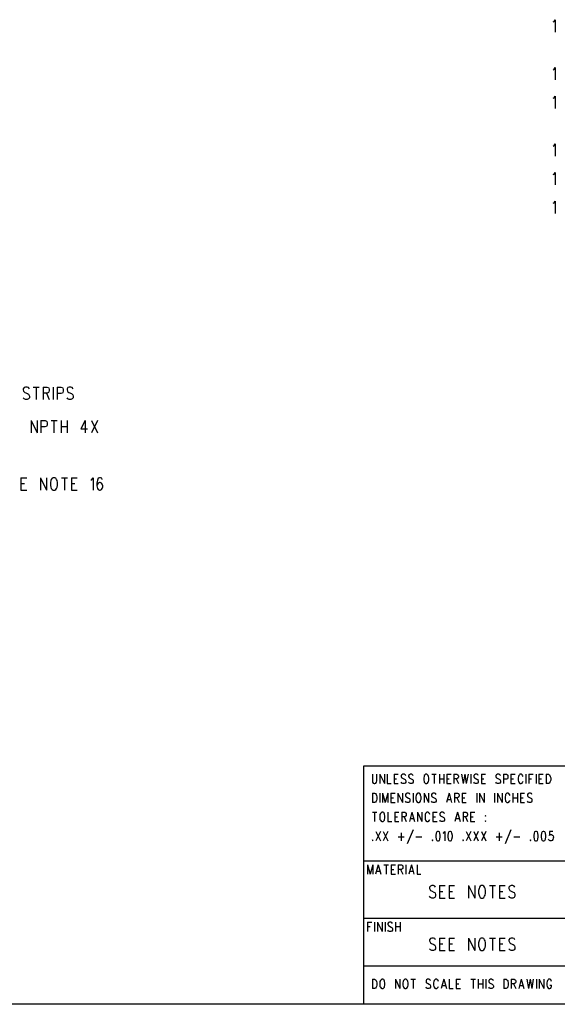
# Model space of a CAD drawing. Extents: x 11.9 to 28.1, y 10.8 to 21.2.
# Tile 10 of 26: x 21.6 to 24.4, y 10.8 to 16. Entities that reach past the tile are written whole.
import ezdxf

# ---------------------------------------------------------------- set-up
doc = ezdxf.new("R2010")
doc.units = 0
doc.header["$MEASUREMENT"] = 0
doc.layers.add('LAYNR1', color=2, linetype='Continuous')

msp = doc.modelspace()

# ---------------------------------------------------------------- linework, layer by layer
at = {"layer": 'LAYNR1'}
for points in [[(24.38, 15.946), (24.385, 15.949), (24.391, 15.958), (24.391, 15.893)], [(24.38, 15.696), (24.385, 15.699), (24.391, 15.708), (24.391, 15.643)], [(24.38, 15.546), (24.385, 15.549), (24.391, 15.558), (24.391, 15.493)], [(24.38, 15.296), (24.385, 15.299), (24.391, 15.308), (24.391, 15.243)], [(24.38, 15.146), (24.385, 15.149), (24.391, 15.158), (24.391, 15.093)], [(24.38, 14.996), (24.385, 14.999), (24.391, 15.008), (24.391, 14.943)], [(21.637, 14.024), (21.632, 14.03), (21.626, 14.033), (21.616, 14.033), (21.61, 14.03), (21.605, 14.024), (21.605, 14.018), (21.607, 14.011), (21.61, 14.008), (21.614, 14.005), (21.628, 13.999), (21.632, 13.996), (21.635, 13.993), (21.637, 13.986), (21.637, 13.977), (21.632, 13.971), (21.626, 13.968), (21.616, 13.968), (21.61, 13.971), (21.605, 13.977)], [(21.657, 14.033), (21.689, 14.033)], [(21.673, 14.033), (21.673, 13.968)], [(21.71, 14.033), (21.71, 13.968)], [(21.71, 14.033), (21.73, 14.033), (21.737, 14.03), (21.739, 14.027), (21.741, 14.021), (21.741, 14.015), (21.739, 14.008), (21.737, 14.005), (21.73, 14.002), (21.71, 14.002)], [(21.762, 14.033), (21.762, 13.968)], [(21.782, 14.033), (21.782, 13.968)], [(21.782, 14.033), (21.803, 14.033), (21.81, 14.03), (21.812, 14.027), (21.814, 14.021), (21.814, 14.011), (21.812, 14.005), (21.81, 14.002), (21.803, 13.999), (21.782, 13.999)], [(21.866, 14.024), (21.862, 14.03), (21.855, 14.033), (21.846, 14.033), (21.839, 14.03), (21.835, 14.024), (21.835, 14.018), (21.837, 14.011), (21.839, 14.008), (21.844, 14.005), (21.857, 13.999), (21.862, 13.996), (21.864, 13.993), (21.866, 13.986), (21.866, 13.977), (21.862, 13.971), (21.855, 13.968), (21.846, 13.968), (21.839, 13.971), (21.835, 13.977)], [(21.726, 14.002), (21.741, 13.968)], [(21.646, 13.858), (21.646, 13.793)], [(21.646, 13.858), (21.678, 13.793)], [(21.678, 13.858), (21.678, 13.793)], [(21.698, 13.858), (21.698, 13.793)], [(21.698, 13.858), (21.719, 13.858), (21.726, 13.855), (21.728, 13.852), (21.73, 13.846), (21.73, 13.836), (21.728, 13.83), (21.726, 13.827), (21.719, 13.824), (21.698, 13.824)], [(21.751, 13.858), (21.782, 13.858)], [(21.766, 13.858), (21.766, 13.793)], [(21.803, 13.858), (21.803, 13.793)], [(21.803, 13.827), (21.835, 13.827)], [(21.835, 13.858), (21.835, 13.793)], [(21.93, 13.858), (21.907, 13.815), (21.941, 13.815)], [(21.93, 13.858), (21.93, 13.793)], [(21.962, 13.858), (21.994, 13.793)], [(21.994, 13.858), (21.962, 13.793)], [(21.593, 13.558), (21.593, 13.493)], [(21.593, 13.558), (21.623, 13.558)], [(21.593, 13.527), (21.612, 13.527)], [(21.696, 13.558), (21.696, 13.493)], [(21.696, 13.558), (21.727, 13.493)], [(21.727, 13.558), (21.727, 13.493)], [(21.805, 13.558), (21.837, 13.558)], [(21.821, 13.558), (21.821, 13.493)], [(21.857, 13.558), (21.857, 13.493)], [(21.857, 13.558), (21.887, 13.558)], [(21.857, 13.527), (21.875, 13.527)], [(21.959, 13.546), (21.964, 13.549), (21.971, 13.558), (21.971, 13.493)], [(22.018, 13.549), (22.016, 13.555), (22.009, 13.558), (22.005, 13.558), (21.998, 13.555), (21.993, 13.546), (21.991, 13.53), (21.991, 13.515), (21.993, 13.502), (21.998, 13.496), (22.005, 13.493), (22.007, 13.493), (22.014, 13.496), (22.018, 13.502), (22.021, 13.511), (22.021, 13.515), (22.018, 13.524), (22.014, 13.53), (22.007, 13.533), (22.005, 13.533), (21.998, 13.53), (21.993, 13.524), (21.991, 13.515)], [(21.593, 13.493), (21.623, 13.493)], [(21.857, 13.493), (21.887, 13.493)], [(23.389, 10.799), (23.389, 12.049)], [(23.389, 12.049), (28.093, 12.049)], [(23.433, 12.005), (23.433, 11.97), (23.434, 11.963), (23.438, 11.958), (23.443, 11.956)], [(23.446, 11.956), (23.451, 11.958), (23.455, 11.963), (23.456, 11.97), (23.456, 12.005)], [(23.472, 12.005), (23.472, 11.956)], [(23.472, 12.005), (23.496, 11.956)], [(23.496, 12.005), (23.496, 11.956)], [(23.511, 12.005), (23.511, 11.956)], [(23.547, 12.005), (23.547, 11.956)], [(23.547, 12.005), (23.569, 12.005)], [(23.547, 11.981), (23.56, 11.981)], [(23.608, 11.998), (23.605, 12.002), (23.6, 12.005), (23.593, 12.005), (23.588, 12.002), (23.584, 11.998), (23.584, 11.993)], [(23.584, 11.993), (23.586, 11.988), (23.588, 11.986), (23.591, 11.984), (23.601, 11.979), (23.605, 11.977), (23.606, 11.974)], [(23.606, 11.974), (23.608, 11.97), (23.608, 11.963), (23.605, 11.958), (23.6, 11.956)], [(23.647, 11.998), (23.644, 12.002), (23.639, 12.005), (23.632, 12.005), (23.627, 12.002), (23.623, 11.998), (23.623, 11.993)], [(23.623, 11.993), (23.625, 11.988), (23.627, 11.986), (23.63, 11.984), (23.64, 11.979), (23.644, 11.977), (23.646, 11.974)], [(23.646, 11.974), (23.647, 11.97), (23.647, 11.963), (23.644, 11.958), (23.639, 11.956)], [(23.704, 11.993), (23.702, 11.986), (23.702, 11.974)], [(23.702, 11.974), (23.704, 11.967), (23.705, 11.963), (23.709, 11.958), (23.712, 11.956)], [(23.712, 12.005), (23.709, 12.002), (23.705, 11.998), (23.704, 11.993)], [(23.727, 11.993), (23.726, 11.998), (23.722, 12.002), (23.719, 12.005), (23.712, 12.005)], [(23.719, 11.956), (23.722, 11.958), (23.726, 11.963), (23.727, 11.967), (23.729, 11.974)], [(23.729, 11.974), (23.729, 11.986), (23.727, 11.993)], [(23.744, 12.005), (23.768, 12.005)], [(23.756, 12.005), (23.756, 11.956)], [(23.784, 12.005), (23.784, 11.956)], [(23.784, 11.981), (23.808, 11.981)], [(23.808, 12.005), (23.808, 11.956)], [(23.823, 12.005), (23.823, 11.956)], [(23.823, 12.005), (23.845, 12.005)], [(23.823, 11.981), (23.836, 11.981)], [(23.86, 12.005), (23.86, 11.956)], [(23.86, 12.005), (23.876, 12.005), (23.881, 12.002), (23.882, 12), (23.884, 11.995), (23.884, 11.991), (23.882, 11.986), (23.881, 11.984), (23.876, 11.981), (23.86, 11.981)], [(23.872, 11.981), (23.884, 11.956)], [(23.9, 12.005), (23.908, 11.956)], [(23.917, 12.005), (23.908, 11.956)], [(23.917, 12.005), (23.925, 11.956)], [(23.934, 12.005), (23.925, 11.956)], [(23.949, 12.005), (23.949, 11.956)], [(23.988, 11.998), (23.985, 12.002), (23.98, 12.005), (23.973, 12.005), (23.968, 12.002), (23.964, 11.998), (23.964, 11.993)], [(23.964, 11.993), (23.966, 11.988), (23.968, 11.986), (23.971, 11.984), (23.981, 11.979), (23.985, 11.977), (23.986, 11.974)], [(23.986, 11.974), (23.988, 11.97), (23.988, 11.963), (23.985, 11.958), (23.98, 11.956)], [(24.004, 12.005), (24.004, 11.956)], [(24.004, 12.005), (24.026, 12.005)], [(24.004, 11.981), (24.017, 11.981)], [(24.104, 11.998), (24.101, 12.002), (24.096, 12.005), (24.089, 12.005), (24.084, 12.002), (24.08, 11.998), (24.08, 11.993)], [(24.08, 11.993), (24.082, 11.988), (24.084, 11.986), (24.087, 11.984), (24.097, 11.979), (24.101, 11.977), (24.102, 11.974)], [(24.102, 11.974), (24.104, 11.97), (24.104, 11.963), (24.101, 11.958), (24.096, 11.956)], [(24.119, 12.005), (24.119, 11.956)], [(24.119, 12.005), (24.135, 12.005), (24.14, 12.002), (24.142, 12), (24.143, 11.995), (24.143, 11.988), (24.142, 11.984), (24.14, 11.981), (24.135, 11.979), (24.119, 11.979)], [(24.159, 12.005), (24.159, 11.956)], [(24.159, 12.005), (24.181, 12.005)], [(24.159, 11.981), (24.172, 11.981)], [(24.198, 11.993), (24.196, 11.986), (24.196, 11.974)], [(24.196, 11.974), (24.198, 11.967), (24.2, 11.963), (24.203, 11.958), (24.206, 11.956)], [(24.222, 11.993), (24.22, 11.998), (24.217, 12.002), (24.213, 12.005), (24.206, 12.005), (24.203, 12.002), (24.2, 11.998), (24.198, 11.993)], [(24.237, 12.005), (24.237, 11.956)], [(24.252, 12.005), (24.252, 11.956)], [(24.252, 12.005), (24.275, 12.005)], [(24.252, 11.981), (24.266, 11.981)], [(24.29, 12.005), (24.29, 11.956)], [(24.305, 12.005), (24.305, 11.956)], [(24.305, 12.005), (24.327, 12.005)], [(24.305, 11.981), (24.319, 11.981)], [(24.343, 12.005), (24.343, 11.956)], [(24.343, 12.005), (24.355, 12.005), (24.36, 12.002), (24.363, 11.998), (24.365, 11.993)], [(24.367, 11.974), (24.365, 11.967), (24.363, 11.963), (24.36, 11.958), (24.355, 11.956)], [(24.365, 11.993), (24.367, 11.986), (24.367, 11.974)], [(23.443, 11.956), (23.446, 11.956)], [(23.511, 11.956), (23.531, 11.956)], [(23.547, 11.956), (23.569, 11.956)], [(23.593, 11.956), (23.588, 11.958), (23.584, 11.963)], [(23.6, 11.956), (23.593, 11.956)], [(23.632, 11.956), (23.627, 11.958), (23.623, 11.963)], [(23.639, 11.956), (23.632, 11.956)], [(23.712, 11.956), (23.719, 11.956)], [(23.823, 11.956), (23.845, 11.956)], [(23.973, 11.956), (23.968, 11.958), (23.964, 11.963)], [(23.98, 11.956), (23.973, 11.956)], [(24.004, 11.956), (24.026, 11.956)], [(24.089, 11.956), (24.084, 11.958), (24.08, 11.963)], [(24.096, 11.956), (24.089, 11.956)], [(24.159, 11.956), (24.181, 11.956)], [(24.206, 11.956), (24.213, 11.956)], [(24.213, 11.956), (24.217, 11.958), (24.22, 11.963), (24.222, 11.967)], [(24.305, 11.956), (24.327, 11.956)], [(24.355, 11.956), (24.343, 11.956)], [(23.433, 11.905), (23.433, 11.856)], [(23.433, 11.905), (23.444, 11.905), (23.45, 11.903), (23.453, 11.898), (23.455, 11.893)], [(23.456, 11.874), (23.455, 11.867), (23.453, 11.863), (23.45, 11.858), (23.444, 11.856)], [(23.455, 11.893), (23.456, 11.886), (23.456, 11.874)], [(23.472, 11.905), (23.472, 11.856)], [(23.487, 11.905), (23.487, 11.856)], [(23.487, 11.905), (23.501, 11.856)], [(23.514, 11.905), (23.501, 11.856)], [(23.514, 11.905), (23.514, 11.856)], [(23.53, 11.905), (23.53, 11.856)], [(23.53, 11.905), (23.552, 11.905)], [(23.53, 11.881), (23.543, 11.881)], [(23.567, 11.905), (23.567, 11.856)], [(23.567, 11.905), (23.591, 11.856)], [(23.591, 11.905), (23.591, 11.856)], [(23.63, 11.898), (23.627, 11.903), (23.622, 11.905), (23.615, 11.905), (23.61, 11.903), (23.606, 11.898), (23.606, 11.893)], [(23.606, 11.893), (23.608, 11.888), (23.61, 11.886), (23.613, 11.884), (23.623, 11.879), (23.627, 11.877), (23.629, 11.874)], [(23.629, 11.874), (23.63, 11.87), (23.63, 11.863), (23.627, 11.858), (23.622, 11.856)], [(23.646, 11.905), (23.646, 11.856)], [(23.663, 11.893), (23.661, 11.886), (23.661, 11.874)], [(23.661, 11.874), (23.663, 11.867), (23.664, 11.863), (23.668, 11.858), (23.671, 11.856)], [(23.671, 11.905), (23.668, 11.903), (23.664, 11.898), (23.663, 11.893)], [(23.686, 11.893), (23.685, 11.898), (23.681, 11.903), (23.678, 11.905), (23.671, 11.905)], [(23.678, 11.856), (23.681, 11.858), (23.685, 11.863), (23.686, 11.867), (23.688, 11.874)], [(23.688, 11.874), (23.688, 11.886), (23.686, 11.893)], [(23.704, 11.905), (23.704, 11.856)], [(23.704, 11.905), (23.727, 11.856)], [(23.727, 11.905), (23.727, 11.856)], [(23.767, 11.898), (23.763, 11.903), (23.758, 11.905), (23.751, 11.905), (23.746, 11.903), (23.743, 11.898), (23.743, 11.893)], [(23.743, 11.893), (23.744, 11.888), (23.746, 11.886), (23.75, 11.884), (23.76, 11.879), (23.763, 11.877), (23.765, 11.874)], [(23.765, 11.874), (23.767, 11.87), (23.767, 11.863), (23.763, 11.858), (23.758, 11.856)], [(23.835, 11.905), (23.821, 11.856)], [(23.826, 11.872), (23.843, 11.872)], [(23.835, 11.905), (23.848, 11.856)], [(23.864, 11.905), (23.864, 11.856)], [(23.864, 11.905), (23.879, 11.905), (23.884, 11.903), (23.886, 11.9), (23.888, 11.895), (23.888, 11.891), (23.886, 11.886), (23.884, 11.884), (23.879, 11.881), (23.864, 11.881)], [(23.876, 11.881), (23.888, 11.856)], [(23.903, 11.905), (23.903, 11.856)], [(23.903, 11.905), (23.925, 11.905)], [(23.903, 11.881), (23.917, 11.881)], [(23.98, 11.905), (23.98, 11.856)], [(23.995, 11.905), (23.995, 11.856)], [(23.995, 11.905), (24.019, 11.856)], [(24.019, 11.905), (24.019, 11.856)], [(24.073, 11.905), (24.073, 11.856)], [(24.089, 11.905), (24.089, 11.856)], [(24.089, 11.905), (24.113, 11.856)], [(24.113, 11.905), (24.113, 11.856)], [(24.13, 11.893), (24.128, 11.886), (24.128, 11.874)], [(24.128, 11.874), (24.13, 11.867), (24.131, 11.863), (24.135, 11.858), (24.138, 11.856)], [(24.154, 11.893), (24.152, 11.898), (24.148, 11.903), (24.145, 11.905), (24.138, 11.905), (24.135, 11.903), (24.131, 11.898), (24.13, 11.893)], [(24.145, 11.856), (24.148, 11.858), (24.152, 11.863), (24.154, 11.867)], [(24.169, 11.905), (24.169, 11.856)], [(24.169, 11.881), (24.193, 11.881)], [(24.193, 11.905), (24.193, 11.856)], [(24.208, 11.905), (24.208, 11.856)], [(24.208, 11.905), (24.23, 11.905)], [(24.208, 11.881), (24.222, 11.881)], [(24.269, 11.898), (24.266, 11.903), (24.261, 11.905), (24.254, 11.905), (24.249, 11.903), (24.246, 11.898), (24.246, 11.893)], [(24.246, 11.893), (24.247, 11.888), (24.249, 11.886), (24.252, 11.884), (24.263, 11.879), (24.266, 11.877), (24.268, 11.874)], [(24.268, 11.874), (24.269, 11.87), (24.269, 11.863), (24.266, 11.858), (24.261, 11.856)], [(23.444, 11.856), (23.433, 11.856)], [(23.53, 11.856), (23.552, 11.856)], [(23.615, 11.856), (23.61, 11.858), (23.606, 11.863)], [(23.622, 11.856), (23.615, 11.856)], [(23.671, 11.856), (23.678, 11.856)], [(23.751, 11.856), (23.746, 11.858), (23.743, 11.863)], [(23.758, 11.856), (23.751, 11.856)], [(23.903, 11.856), (23.925, 11.856)], [(24.138, 11.856), (24.145, 11.856)], [(24.208, 11.856), (24.23, 11.856)], [(24.254, 11.856), (24.249, 11.858), (24.246, 11.863)], [(24.261, 11.856), (24.254, 11.856)], [(23.433, 11.805), (23.456, 11.805)], [(23.444, 11.805), (23.444, 11.756)], [(23.473, 11.793), (23.472, 11.786), (23.472, 11.774)], [(23.472, 11.774), (23.473, 11.767), (23.475, 11.763), (23.479, 11.758), (23.482, 11.756)], [(23.482, 11.805), (23.479, 11.802), (23.475, 11.798), (23.473, 11.793)], [(23.497, 11.793), (23.496, 11.798), (23.492, 11.802), (23.489, 11.805), (23.482, 11.805)], [(23.489, 11.756), (23.492, 11.758), (23.496, 11.763), (23.497, 11.767), (23.499, 11.774)], [(23.499, 11.774), (23.499, 11.786), (23.497, 11.793)], [(23.514, 11.805), (23.514, 11.756)], [(23.55, 11.805), (23.55, 11.756)], [(23.55, 11.805), (23.572, 11.805)], [(23.55, 11.781), (23.564, 11.781)], [(23.588, 11.805), (23.588, 11.756)], [(23.588, 11.805), (23.603, 11.805), (23.608, 11.802), (23.61, 11.8), (23.611, 11.795), (23.611, 11.791), (23.61, 11.786), (23.608, 11.784), (23.603, 11.781), (23.588, 11.781)], [(23.6, 11.781), (23.611, 11.756)], [(23.64, 11.805), (23.627, 11.756)], [(23.632, 11.772), (23.649, 11.772)], [(23.64, 11.805), (23.654, 11.756)], [(23.669, 11.805), (23.669, 11.756)], [(23.669, 11.805), (23.693, 11.756)], [(23.693, 11.805), (23.693, 11.756)], [(23.71, 11.793), (23.709, 11.786), (23.709, 11.774)], [(23.709, 11.774), (23.71, 11.767), (23.712, 11.763), (23.715, 11.758), (23.719, 11.756)], [(23.734, 11.793), (23.733, 11.798), (23.729, 11.802), (23.726, 11.805), (23.719, 11.805), (23.715, 11.802), (23.712, 11.798), (23.71, 11.793)], [(23.726, 11.756), (23.729, 11.758), (23.733, 11.763), (23.734, 11.767)], [(23.75, 11.805), (23.75, 11.756)], [(23.75, 11.805), (23.772, 11.805)], [(23.75, 11.781), (23.763, 11.781)], [(23.811, 11.798), (23.808, 11.802), (23.802, 11.805), (23.796, 11.805), (23.79, 11.802), (23.787, 11.798), (23.787, 11.793)], [(23.787, 11.793), (23.789, 11.788), (23.79, 11.786), (23.794, 11.784), (23.804, 11.779), (23.808, 11.777), (23.809, 11.774)], [(23.796, 11.756), (23.79, 11.758), (23.787, 11.763)], [(23.809, 11.774), (23.811, 11.77), (23.811, 11.763), (23.808, 11.758), (23.802, 11.756)], [(23.879, 11.805), (23.865, 11.756)], [(23.871, 11.772), (23.888, 11.772)], [(23.879, 11.805), (23.893, 11.756)], [(23.908, 11.805), (23.908, 11.756)], [(23.908, 11.805), (23.923, 11.805), (23.929, 11.802), (23.93, 11.8), (23.932, 11.795), (23.932, 11.791), (23.93, 11.786), (23.929, 11.784), (23.923, 11.781), (23.908, 11.781)], [(23.92, 11.781), (23.932, 11.756)], [(23.947, 11.805), (23.947, 11.756)], [(23.947, 11.805), (23.969, 11.805)], [(23.947, 11.781), (23.961, 11.781)], [(23.482, 11.756), (23.489, 11.756)], [(23.514, 11.756), (23.535, 11.756)], [(23.55, 11.756), (23.572, 11.756)], [(23.646, 11.714), (23.615, 11.639)], [(23.719, 11.756), (23.726, 11.756)], [(23.75, 11.756), (23.772, 11.756)], [(23.802, 11.756), (23.796, 11.756)], [(23.947, 11.756), (23.969, 11.756)], [(24.026, 11.76), (24.024, 11.758), (24.026, 11.756)], [(24.026, 11.756), (24.027, 11.758), (24.026, 11.76)], [(24.159, 11.714), (24.128, 11.639)], [(23.434, 11.66), (23.433, 11.658), (23.434, 11.656)], [(23.434, 11.656), (23.436, 11.658), (23.434, 11.66)], [(23.451, 11.705), (23.475, 11.656)], [(23.475, 11.705), (23.451, 11.656)], [(23.49, 11.705), (23.514, 11.656)], [(23.514, 11.705), (23.49, 11.656)], [(23.569, 11.677), (23.6, 11.677)], [(23.584, 11.698), (23.584, 11.656)], [(23.661, 11.677), (23.692, 11.677)], [(23.748, 11.66), (23.746, 11.658), (23.748, 11.656)], [(23.748, 11.656), (23.75, 11.658), (23.748, 11.66)], [(23.775, 11.705), (23.77, 11.703), (23.767, 11.695), (23.765, 11.684), (23.765, 11.677), (23.767, 11.665), (23.77, 11.658), (23.775, 11.656)], [(23.779, 11.656), (23.784, 11.658), (23.787, 11.665), (23.789, 11.677), (23.789, 11.684), (23.787, 11.695), (23.784, 11.703), (23.779, 11.705), (23.775, 11.705)], [(23.804, 11.695), (23.808, 11.698), (23.813, 11.705), (23.813, 11.656)], [(23.838, 11.705), (23.833, 11.703), (23.83, 11.695), (23.828, 11.684), (23.828, 11.677), (23.83, 11.665), (23.833, 11.658), (23.838, 11.656)], [(23.842, 11.656), (23.847, 11.658), (23.85, 11.665), (23.852, 11.677), (23.852, 11.684), (23.85, 11.695), (23.847, 11.703), (23.842, 11.705), (23.838, 11.705)], [(23.908, 11.66), (23.906, 11.658), (23.908, 11.656)], [(23.908, 11.656), (23.91, 11.658), (23.908, 11.66)], [(23.925, 11.705), (23.949, 11.656)], [(23.949, 11.705), (23.925, 11.656)], [(23.964, 11.705), (23.988, 11.656)], [(23.988, 11.705), (23.964, 11.656)], [(24.004, 11.705), (24.027, 11.656)], [(24.027, 11.705), (24.004, 11.656)], [(24.082, 11.677), (24.113, 11.677)], [(24.097, 11.698), (24.097, 11.656)], [(24.174, 11.677), (24.205, 11.677)], [(24.261, 11.66), (24.259, 11.658), (24.261, 11.656)], [(24.261, 11.656), (24.263, 11.658), (24.261, 11.66)], [(24.288, 11.705), (24.283, 11.703), (24.28, 11.695), (24.278, 11.684), (24.278, 11.677), (24.28, 11.665), (24.283, 11.658), (24.288, 11.656)], [(24.292, 11.656), (24.297, 11.658), (24.3, 11.665), (24.302, 11.677), (24.302, 11.684), (24.3, 11.695), (24.297, 11.703), (24.292, 11.705), (24.288, 11.705)], [(24.327, 11.705), (24.322, 11.703), (24.319, 11.695), (24.317, 11.684), (24.317, 11.677), (24.319, 11.665), (24.322, 11.658), (24.327, 11.656)], [(24.331, 11.656), (24.336, 11.658), (24.339, 11.665), (24.341, 11.677), (24.341, 11.684), (24.339, 11.695), (24.336, 11.703), (24.331, 11.705), (24.327, 11.705)], [(24.365, 11.656), (24.36, 11.658), (24.358, 11.66), (24.356, 11.665)], [(24.379, 11.705), (24.361, 11.705), (24.36, 11.684), (24.361, 11.686), (24.367, 11.688), (24.372, 11.688), (24.377, 11.686), (24.38, 11.681), (24.382, 11.674)], [(24.382, 11.674), (24.38, 11.67), (24.379, 11.663), (24.375, 11.658), (24.37, 11.656)], [(23.775, 11.656), (23.779, 11.656)], [(23.838, 11.656), (23.842, 11.656)], [(24.288, 11.656), (24.292, 11.656)], [(24.327, 11.656), (24.331, 11.656)], [(24.37, 11.656), (24.365, 11.656)], [(24.442, 11.549), (23.392, 11.549)], [(23.407, 11.53), (23.407, 11.481)], [(23.407, 11.53), (23.421, 11.481)], [(23.435, 11.53), (23.421, 11.481)], [(23.435, 11.53), (23.435, 11.481)], [(23.464, 11.53), (23.45, 11.481)], [(23.464, 11.53), (23.477, 11.481)], [(23.493, 11.53), (23.517, 11.53)], [(23.505, 11.53), (23.505, 11.481)], [(23.532, 11.53), (23.532, 11.481)], [(23.532, 11.53), (23.554, 11.53)], [(23.532, 11.506), (23.546, 11.506)], [(23.569, 11.53), (23.569, 11.481)], [(23.569, 11.53), (23.585, 11.53), (23.59, 11.528), (23.592, 11.525), (23.593, 11.52), (23.593, 11.516), (23.592, 11.511), (23.59, 11.509), (23.585, 11.506), (23.569, 11.506)], [(23.581, 11.506), (23.593, 11.481)], [(23.609, 11.53), (23.609, 11.481)], [(23.638, 11.53), (23.624, 11.481)], [(23.638, 11.53), (23.651, 11.481)], [(23.667, 11.53), (23.667, 11.481)], [(23.455, 11.497), (23.472, 11.497)], [(23.532, 11.481), (23.554, 11.481)], [(23.629, 11.497), (23.646, 11.497)], [(23.667, 11.481), (23.687, 11.481)], [(23.737, 11.418), (23.733, 11.412)], [(23.733, 11.412), (23.733, 11.406)], [(23.733, 11.406), (23.735, 11.399)], [(23.76, 11.418), (23.753, 11.421), (23.744, 11.421), (23.737, 11.418)], [(23.764, 11.412), (23.76, 11.418)], [(23.785, 11.421), (23.785, 11.356)], [(23.785, 11.421), (23.814, 11.421)], [(23.835, 11.421), (23.835, 11.356)], [(23.835, 11.421), (23.864, 11.421)], [(23.937, 11.421), (23.937, 11.356)], [(23.937, 11.421), (23.969, 11.356)], [(23.969, 11.421), (23.969, 11.356)], [(23.992, 11.406), (23.989, 11.396), (23.989, 11.381)], [(23.994, 11.412), (23.992, 11.406)], [(23.998, 11.418), (23.994, 11.412)], [(24.003, 11.421), (23.998, 11.418)], [(24.017, 11.418), (24.012, 11.421), (24.003, 11.421)], [(24.021, 11.412), (24.017, 11.418)], [(24.023, 11.406), (24.021, 11.412)], [(24.026, 11.381), (24.026, 11.396), (24.023, 11.406)], [(24.046, 11.421), (24.078, 11.421)], [(24.062, 11.421), (24.062, 11.356)], [(24.098, 11.421), (24.098, 11.356)], [(24.098, 11.421), (24.128, 11.421)], [(24.153, 11.418), (24.148, 11.412)], [(24.148, 11.412), (24.148, 11.406)], [(24.148, 11.406), (24.151, 11.399)], [(24.176, 11.418), (24.169, 11.421), (24.16, 11.421), (24.153, 11.418)], [(24.18, 11.412), (24.176, 11.418)], [(23.744, 11.356), (23.737, 11.359), (23.733, 11.365)], [(23.735, 11.399), (23.737, 11.396), (23.742, 11.393)], [(23.742, 11.393), (23.755, 11.387)], [(23.753, 11.356), (23.744, 11.356)], [(23.764, 11.374), (23.764, 11.365), (23.76, 11.359), (23.753, 11.356)], [(23.755, 11.387), (23.76, 11.384), (23.762, 11.381)], [(23.762, 11.381), (23.764, 11.374)], [(23.785, 11.39), (23.803, 11.39)], [(23.785, 11.356), (23.814, 11.356)], [(23.835, 11.39), (23.853, 11.39)], [(23.835, 11.356), (23.864, 11.356)], [(23.989, 11.381), (23.992, 11.371), (23.994, 11.365), (23.998, 11.359), (24.003, 11.356)], [(24.003, 11.356), (24.012, 11.356)], [(24.012, 11.356), (24.017, 11.359), (24.021, 11.365), (24.023, 11.371), (24.026, 11.381)], [(24.098, 11.39), (24.117, 11.39)], [(24.098, 11.356), (24.128, 11.356)], [(24.16, 11.356), (24.153, 11.359), (24.148, 11.365)], [(24.151, 11.399), (24.153, 11.396), (24.157, 11.393)], [(24.157, 11.393), (24.171, 11.387)], [(24.169, 11.356), (24.16, 11.356)], [(24.18, 11.374), (24.18, 11.365), (24.176, 11.359), (24.169, 11.356)], [(24.171, 11.387), (24.176, 11.384), (24.178, 11.381)], [(24.178, 11.381), (24.18, 11.374)], [(24.442, 11.249), (23.392, 11.249)], [(23.407, 11.23), (23.407, 11.181)], [(23.407, 11.23), (23.43, 11.23)], [(23.407, 11.206), (23.421, 11.206)], [(23.445, 11.23), (23.445, 11.181)], [(23.46, 11.23), (23.46, 11.181)], [(23.46, 11.23), (23.484, 11.181)], [(23.484, 11.23), (23.484, 11.181)], [(23.5, 11.23), (23.5, 11.181)], [(23.539, 11.223), (23.535, 11.227), (23.53, 11.23), (23.523, 11.23), (23.518, 11.227), (23.515, 11.223), (23.515, 11.218)], [(23.515, 11.218), (23.517, 11.213), (23.518, 11.211), (23.522, 11.209), (23.532, 11.204), (23.535, 11.202), (23.537, 11.199)], [(23.537, 11.199), (23.539, 11.195), (23.539, 11.188), (23.535, 11.183), (23.53, 11.181)], [(23.554, 11.23), (23.554, 11.181)], [(23.554, 11.206), (23.578, 11.206)], [(23.578, 11.23), (23.578, 11.181)], [(23.523, 11.181), (23.518, 11.183), (23.515, 11.188)], [(23.53, 11.181), (23.523, 11.181)], [(23.76, 11.143), (23.753, 11.146), (23.744, 11.146), (23.737, 11.143)], [(23.785, 11.146), (23.785, 11.081)], [(23.785, 11.146), (23.814, 11.146)], [(23.835, 11.146), (23.835, 11.081)], [(23.835, 11.146), (23.864, 11.146)], [(23.937, 11.146), (23.937, 11.081)], [(23.937, 11.146), (23.969, 11.081)], [(23.969, 11.146), (23.969, 11.081)], [(24.003, 11.146), (23.998, 11.143)], [(24.017, 11.143), (24.012, 11.146), (24.003, 11.146)], [(24.046, 11.146), (24.078, 11.146)], [(24.062, 11.146), (24.062, 11.081)], [(24.098, 11.146), (24.098, 11.081)], [(24.098, 11.146), (24.128, 11.146)], [(24.176, 11.143), (24.169, 11.146), (24.16, 11.146), (24.153, 11.143)], [(23.737, 11.143), (23.733, 11.137)], [(23.733, 11.137), (23.733, 11.131)], [(23.733, 11.131), (23.735, 11.124)], [(23.735, 11.124), (23.737, 11.121), (23.742, 11.118)], [(23.742, 11.118), (23.755, 11.112)], [(23.764, 11.099), (23.764, 11.09), (23.76, 11.084), (23.753, 11.081)], [(23.755, 11.112), (23.76, 11.109), (23.762, 11.106)], [(23.764, 11.137), (23.76, 11.143)], [(23.762, 11.106), (23.764, 11.099)], [(23.785, 11.115), (23.803, 11.115)], [(23.835, 11.115), (23.853, 11.115)], [(23.992, 11.131), (23.989, 11.121), (23.989, 11.106)], [(23.989, 11.106), (23.992, 11.096), (23.994, 11.09), (23.998, 11.084), (24.003, 11.081)], [(23.994, 11.137), (23.992, 11.131)], [(23.998, 11.143), (23.994, 11.137)], [(24.012, 11.081), (24.017, 11.084), (24.021, 11.09), (24.023, 11.096), (24.026, 11.106)], [(24.021, 11.137), (24.017, 11.143)], [(24.023, 11.131), (24.021, 11.137)], [(24.026, 11.106), (24.026, 11.121), (24.023, 11.131)], [(24.098, 11.115), (24.117, 11.115)], [(24.153, 11.143), (24.148, 11.137)], [(24.148, 11.137), (24.148, 11.131)], [(24.148, 11.131), (24.151, 11.124)], [(24.151, 11.124), (24.153, 11.121), (24.157, 11.118)], [(24.157, 11.118), (24.171, 11.112)], [(24.18, 11.099), (24.18, 11.09), (24.176, 11.084), (24.169, 11.081)], [(24.171, 11.112), (24.176, 11.109), (24.178, 11.106)], [(24.18, 11.137), (24.176, 11.143)], [(24.178, 11.106), (24.18, 11.099)], [(23.744, 11.081), (23.737, 11.084), (23.733, 11.09)], [(23.753, 11.081), (23.744, 11.081)], [(23.785, 11.081), (23.814, 11.081)], [(23.835, 11.081), (23.864, 11.081)], [(24.003, 11.081), (24.012, 11.081)], [(24.098, 11.081), (24.128, 11.081)], [(24.16, 11.081), (24.153, 11.084), (24.148, 11.09)], [(24.169, 11.081), (24.16, 11.081)], [(24.442, 10.999), (23.389, 10.999)], [(23.433, 10.93), (23.433, 10.881)], [(23.433, 10.93), (23.444, 10.93), (23.45, 10.927), (23.453, 10.923), (23.455, 10.918)], [(23.456, 10.899), (23.455, 10.892), (23.453, 10.888), (23.45, 10.883), (23.444, 10.881)], [(23.455, 10.918), (23.456, 10.911), (23.456, 10.899)], [(23.473, 10.918), (23.472, 10.911), (23.472, 10.899)], [(23.472, 10.899), (23.473, 10.892), (23.475, 10.888), (23.479, 10.883), (23.482, 10.881)], [(23.482, 10.93), (23.479, 10.927), (23.475, 10.923), (23.473, 10.918)], [(23.497, 10.918), (23.496, 10.923), (23.492, 10.927), (23.489, 10.93), (23.482, 10.93)], [(23.489, 10.881), (23.492, 10.883), (23.496, 10.888), (23.497, 10.892), (23.499, 10.899)], [(23.499, 10.899), (23.499, 10.911), (23.497, 10.918)], [(23.554, 10.93), (23.554, 10.881)], [(23.554, 10.93), (23.577, 10.881)], [(23.577, 10.93), (23.577, 10.881)], [(23.594, 10.918), (23.593, 10.911), (23.593, 10.899)], [(23.593, 10.899), (23.594, 10.892), (23.596, 10.888), (23.6, 10.883), (23.603, 10.881)], [(23.603, 10.93), (23.6, 10.927), (23.596, 10.923), (23.594, 10.918)], [(23.618, 10.918), (23.617, 10.923), (23.613, 10.927), (23.61, 10.93), (23.603, 10.93)], [(23.61, 10.881), (23.613, 10.883), (23.617, 10.888), (23.618, 10.892), (23.62, 10.899)], [(23.62, 10.899), (23.62, 10.911), (23.618, 10.918)], [(23.635, 10.93), (23.659, 10.93)], [(23.647, 10.93), (23.647, 10.881)], [(23.738, 10.923), (23.734, 10.927), (23.729, 10.93), (23.722, 10.93), (23.717, 10.927), (23.714, 10.923), (23.714, 10.918)], [(23.714, 10.918), (23.715, 10.913), (23.717, 10.911), (23.721, 10.909), (23.731, 10.904), (23.734, 10.902), (23.736, 10.899)], [(23.722, 10.881), (23.717, 10.883), (23.714, 10.888)], [(23.736, 10.899), (23.738, 10.895), (23.738, 10.888), (23.734, 10.883), (23.729, 10.881)], [(23.755, 10.918), (23.753, 10.911), (23.753, 10.899)], [(23.753, 10.899), (23.755, 10.892), (23.756, 10.888), (23.76, 10.883), (23.763, 10.881)], [(23.779, 10.918), (23.777, 10.923), (23.773, 10.927), (23.77, 10.93), (23.763, 10.93), (23.76, 10.927), (23.756, 10.923), (23.755, 10.918)], [(23.77, 10.881), (23.773, 10.883), (23.777, 10.888), (23.779, 10.892)], [(23.808, 10.93), (23.794, 10.881)], [(23.799, 10.897), (23.816, 10.897)], [(23.808, 10.93), (23.821, 10.881)], [(23.836, 10.93), (23.836, 10.881)], [(23.872, 10.93), (23.872, 10.881)], [(23.872, 10.93), (23.894, 10.93)], [(23.872, 10.906), (23.886, 10.906)], [(23.949, 10.93), (23.973, 10.93)], [(23.961, 10.93), (23.961, 10.881)], [(23.988, 10.93), (23.988, 10.881)], [(23.988, 10.906), (24.012, 10.906)], [(24.012, 10.93), (24.012, 10.881)], [(24.027, 10.93), (24.027, 10.881)], [(24.067, 10.923), (24.063, 10.927), (24.058, 10.93), (24.051, 10.93), (24.046, 10.927), (24.043, 10.923), (24.043, 10.918)], [(24.043, 10.918), (24.044, 10.913), (24.046, 10.911), (24.05, 10.909), (24.06, 10.904), (24.063, 10.902), (24.065, 10.899)], [(24.051, 10.881), (24.046, 10.883), (24.043, 10.888)], [(24.065, 10.899), (24.067, 10.895), (24.067, 10.888), (24.063, 10.883), (24.058, 10.881)], [(24.121, 10.93), (24.121, 10.881)], [(24.121, 10.93), (24.133, 10.93), (24.138, 10.927), (24.142, 10.923), (24.143, 10.918)], [(24.145, 10.899), (24.143, 10.892), (24.142, 10.888), (24.138, 10.883), (24.133, 10.881)], [(24.143, 10.918), (24.145, 10.911), (24.145, 10.899)], [(24.16, 10.93), (24.16, 10.881)], [(24.16, 10.93), (24.176, 10.93), (24.181, 10.927), (24.183, 10.925), (24.184, 10.92), (24.184, 10.916), (24.183, 10.911), (24.181, 10.909), (24.176, 10.906), (24.16, 10.906)], [(24.172, 10.906), (24.184, 10.881)], [(24.213, 10.93), (24.2, 10.881)], [(24.205, 10.897), (24.222, 10.897)], [(24.213, 10.93), (24.227, 10.881)], [(24.242, 10.93), (24.251, 10.881)], [(24.259, 10.93), (24.251, 10.881)], [(24.259, 10.93), (24.268, 10.881)], [(24.276, 10.93), (24.268, 10.881)], [(24.292, 10.93), (24.292, 10.881)], [(24.307, 10.93), (24.307, 10.881)], [(24.307, 10.93), (24.331, 10.881)], [(24.331, 10.93), (24.331, 10.881)], [(24.348, 10.918), (24.346, 10.911), (24.346, 10.899)], [(24.346, 10.899), (24.348, 10.892), (24.35, 10.888), (24.353, 10.883), (24.356, 10.881)], [(24.372, 10.918), (24.37, 10.923), (24.367, 10.927), (24.363, 10.93), (24.356, 10.93), (24.353, 10.927), (24.35, 10.923), (24.348, 10.918)], [(24.363, 10.881), (24.367, 10.883), (24.37, 10.888), (24.372, 10.892), (24.372, 10.899)], [(24.363, 10.899), (24.372, 10.899)], [(23.444, 10.881), (23.433, 10.881)], [(23.482, 10.881), (23.489, 10.881)], [(23.603, 10.881), (23.61, 10.881)], [(23.729, 10.881), (23.722, 10.881)], [(23.763, 10.881), (23.77, 10.881)], [(23.836, 10.881), (23.857, 10.881)], [(23.872, 10.881), (23.894, 10.881)], [(24.058, 10.881), (24.051, 10.881)], [(24.133, 10.881), (24.121, 10.881)], [(24.356, 10.881), (24.363, 10.881)], [(28.093, 10.799), (11.892, 10.799)], [(28.088, 10.799), (23.389, 10.799)]]:
    msp.add_lwpolyline(points, dxfattribs=at)
for points in [[(21.762, 13.558), (21.757, 13.555), (21.752, 13.549), (21.75, 13.543), (21.748, 13.533), (21.748, 13.518), (21.75, 13.508), (21.752, 13.502), (21.757, 13.496), (21.762, 13.493), (21.771, 13.493), (21.775, 13.496), (21.78, 13.502), (21.782, 13.508), (21.784, 13.518), (21.784, 13.533), (21.782, 13.543), (21.78, 13.549), (21.775, 13.555), (21.771, 13.558), (21.762, 13.558)], [(24.026, 11.788), (24.024, 11.786), (24.026, 11.784), (24.027, 11.786), (24.026, 11.788)]]:
    msp.add_lwpolyline(points, close=True, dxfattribs=at)

doc.saveas('drawing.dxf')
